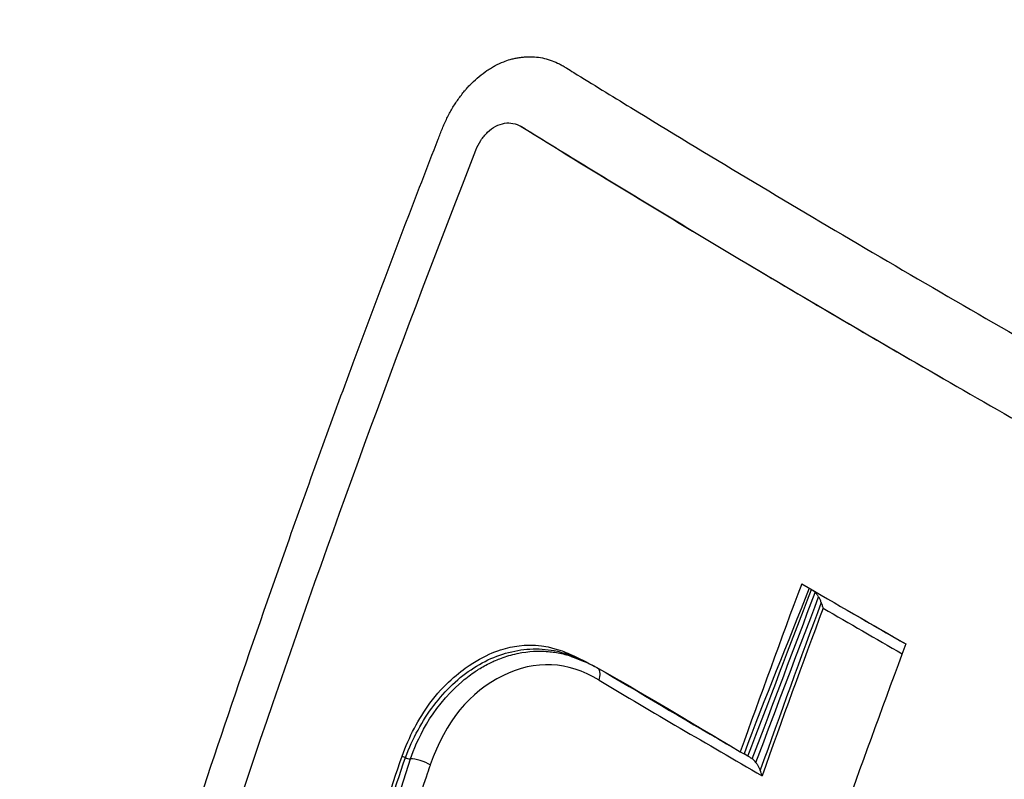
# Model space of a CAD drawing. Header units: millimetres. Extents: x 0 to 5219, y 0 to 2970.
# Tile 224 of 237: x 3288 to 3302, y 1957 to 1968. Entities that reach past the tile are written whole.
import ezdxf

# ---------------------------------------------------------------- set-up
doc = ezdxf.new("R2010")
doc.units = ezdxf.units.MM
doc.header["$LTSCALE"] = 0.2
doc.layers.add('01_Object Line', color=4, linetype='Continuous')

# ---------------------------------------------------------------- blocks, each defined once
blk = doc.blocks.new('A$Ccee225a8')
for p, q in [((-175.105, 656.599), (-175.145, 656.622)), ((-175.095, 656.594), (-175.136, 656.617)), ((-170.537, 649.848), (-170.403, 649.771)), ((-174.471, 649.263), (-174.47, 649.264)), ((-173.64, 648.826), (-173.639, 648.827)), ((-173.636, 648.829), (-173.635, 648.829)), ((-176.564, 648.086), (-176.564, 648.086)), ((-172.394, 648.093), (-172.394, 648.093)), ((-172.393, 648.094), (-172.393, 648.094)), ((-176.665, 648.029), (-176.665, 648.029)), ((-172.529, 648.011), (-172.529, 648.011)), ((-177.726, 644.519), (-176.677, 647.816)), ((-172.087, 647.913), (-172.034, 647.883)), ((-171.982, 647.853), (-172.034, 647.883))]:
    blk.add_line(p, q)
for centre, major_axis, ratio, start_param, end_param in [((-95.781, 646.008), (60.851, 105.387), 0.577437, 1.854413, 1.875468), ((-99.423, 648.945), (106.517, -37.545), 0.251401, 4.064506, 4.082652), ((-78.924, 633.52), (-70.282, -93.859), 0.762565, 5.078969, 5.1008), ((-99.42, 648.541), (106.33, -37.585), 0.250281, 4.066502, 4.080291), ((-99.291, 648.868), (106.516, -37.546), 0.251404, 4.073263, 4.081009), ((-94.353, 645.182), (-60.84, -105.389), 0.57726, 4.995954, 5.01701), ((-174.183, 648.916), (0.102, 0.172), 0.604076, 5.027127, 6.088197), ((-98.714, 646.467), (108.667, -38.335), 0.251099, 4.039524, 4.062092), ((-98.79, 646.195), (-108.538, 38.356), 0.250386, 0.896561, 0.924979), ((-176.535, 647.734), (0.189, -0.065), 0.261037, 0.874754, 2.500482)]:
    blk.add_ellipse(centre, major_axis=major_axis, ratio=ratio, start_param=start_param, end_param=end_param)
for points, knots in [([(-199.345, 653.84), (-199.339, 653.865), (-199.332, 653.89), (-199.325, 653.915), (-199.289, 654.049), (-199.252, 654.184), (-199.214, 654.321), (-199.177, 654.454), (-199.139, 654.588), (-199.099, 654.724), (-199.084, 654.776), (-199.069, 654.828), (-199.054, 654.881), (-199.03, 654.963), (-199.006, 655.044), (-198.981, 655.124), (-198.941, 655.259), (-198.901, 655.391), (-198.86, 655.522), (-198.776, 655.792), (-198.691, 656.055), (-198.606, 656.309), (-198.517, 656.576), (-198.428, 656.835), (-198.339, 657.085), (-198.245, 657.349), (-198.152, 657.604), (-198.058, 657.85), (-197.959, 658.11), (-197.86, 658.361), (-197.763, 658.602), (-197.659, 658.86), (-197.556, 659.106), (-197.455, 659.342), (-197.401, 659.466), (-197.348, 659.588), (-197.296, 659.706), (-197.241, 659.83), (-197.187, 659.951), (-197.133, 660.069), (-197.019, 660.32), (-196.907, 660.558), (-196.798, 660.784), (-196.679, 661.032), (-196.563, 661.266), (-196.451, 661.487), (-196.326, 661.733), (-196.206, 661.963), (-196.093, 662.177), (-195.803, 662.723), (-195.55, 663.168), (-195.343, 663.522), (-195.301, 663.593), (-195.261, 663.661), (-195.223, 663.725), (-195.151, 663.846), (-195.086, 663.954), (-195.028, 664.049), (-195.002, 664.091), (-194.977, 664.133), (-194.951, 664.175), (-194.885, 664.282), (-194.818, 664.389), (-194.751, 664.496), (-194.684, 664.603), (-194.616, 664.709), (-194.548, 664.814), (-194.48, 664.92), (-194.412, 665.025), (-194.343, 665.129), (-194.274, 665.234), (-194.204, 665.337), (-194.134, 665.44), (-193.994, 665.647), (-193.853, 665.85), (-193.709, 666.053), (-193.565, 666.256), (-193.424, 666.45), (-193.275, 666.651), (-193.125, 666.851), (-192.966, 667.058), (-192.828, 667.234), (-192.691, 667.411), (-192.574, 667.557), (-192.453, 667.704), (-192.253, 667.949), (-192.043, 668.198), (-191.829, 668.445), (-191.677, 668.62), (-191.486, 668.836), (-191.257, 669.084), (-190.839, 669.536), (-190.286, 670.11), (-189.575, 670.759), (-189.139, 671.157), (-188.644, 671.584), (-188.083, 672.025), (-187.987, 672.101), (-187.888, 672.177), (-187.788, 672.254), (-187.227, 672.682), (-186.601, 673.123), (-185.903, 673.56), (-185.591, 673.754), (-185.266, 673.948), (-184.926, 674.139), (-184.606, 674.318), (-184.273, 674.495), (-183.927, 674.668), (-183.906, 674.679), (-183.884, 674.689), (-183.863, 674.7), (-183.712, 674.775), (-183.564, 674.846), (-183.42, 674.913), (-183.244, 674.996), (-183.074, 675.073), (-182.908, 675.145), (-182.73, 675.224), (-182.557, 675.296), (-182.391, 675.365), (-182.21, 675.439), (-182.036, 675.508), (-181.869, 675.572), (-181.685, 675.642), (-181.51, 675.706), (-181.343, 675.765), (-181.155, 675.832), (-180.978, 675.892), (-180.813, 675.945), (-180.618, 676.009), (-180.44, 676.064), (-180.278, 676.112), (-180.071, 676.174), (-179.891, 676.225), (-179.739, 676.266), (-179.523, 676.325), (-179.364, 676.366), (-179.261, 676.391), (-179.258, 676.392), (-179.254, 676.393), (-179.251, 676.394), (-179.228, 676.4), (-179.201, 676.406), (-179.171, 676.414), (-179.052, 676.443), (-178.879, 676.484), (-178.651, 676.534), (-178.368, 676.597), (-178.002, 676.672), (-177.548, 676.749), (-176.953, 676.85), (-176.208, 676.953), (-175.306, 677.016), (-175.006, 677.037), (-174.689, 677.054), (-174.354, 677.064), (-173.909, 677.077), (-173.464, 677.078), (-173.021, 677.067), (-172.245, 677.047), (-171.472, 676.99), (-170.705, 676.899), (-170.226, 676.842), (-169.75, 676.772), (-169.276, 676.689), (-168.98, 676.638), (-168.678, 676.58), (-168.368, 676.515), (-167.894, 676.415), (-167.403, 676.3), (-166.895, 676.165), (-166.609, 676.089), (-166.318, 676.007), (-166.021, 675.918), (-165.638, 675.804), (-165.247, 675.678), (-164.847, 675.541), (-164.464, 675.409), (-164.074, 675.267), (-163.675, 675.112), (-163.293, 674.964), (-162.903, 674.804), (-162.507, 674.632), (-162.125, 674.466), (-161.736, 674.289), (-161.342, 674.1), (-160.961, 673.918), (-160.575, 673.724), (-160.184, 673.518), (-159.993, 673.418), (-159.8, 673.314), (-159.607, 673.208), (-159.418, 673.104), (-159.227, 672.997), (-159.035, 672.887)], [0.3868271, 0.3868271, 0.3868271, 0.3868271, 0.3872793, 0.3872793, 0.3872793, 0.389664, 0.389664, 0.389664, 0.3919728, 0.3919728, 0.3919728, 0.3928571, 0.3928571, 0.3928571, 0.3950633, 0.3950633, 0.3950633, 0.39875, 0.39875, 0.39875, 0.4063746, 0.4063746, 0.4063746, 0.4143757, 0.4143757, 0.4143757, 0.4228152, 0.4228152, 0.4228152, 0.4317742, 0.4317742, 0.4317742, 0.4413625, 0.4413625, 0.4413625, 0.4464286, 0.4464286, 0.4464286, 0.4493381, 0.4493381, 0.4493381, 0.4554945, 0.4554945, 0.4554945, 0.4622248, 0.4622248, 0.4622248, 0.4697277, 0.4697277, 0.4697277, 0.4888334, 0.4888334, 0.4888334, 0.492689, 0.492689, 0.492689, 0.5, 0.5, 0.5, 0.5015459, 0.5015459, 0.5015459, 0.5055212, 0.5055212, 0.5055212, 0.5094966, 0.5094966, 0.5094966, 0.5134719, 0.5134719, 0.5134719, 0.5174473, 0.5174473, 0.5174473, 0.525398, 0.525398, 0.525398, 0.5333487, 0.5333487, 0.5333487, 0.5412994, 0.5412994, 0.5412994, 0.5492501, 0.5492501, 0.5492501, 0.5625, 0.5625, 0.5625, 0.5783798, 0.5783798, 0.5783798, 0.6072856, 0.6072856, 0.6072856, 0.625, 0.625, 0.625, 0.6304213, 0.6304213, 0.6304213, 0.6606206, 0.6606206, 0.6606206, 0.6740805, 0.6740805, 0.6740805, 0.6867198, 0.6867198, 0.6867198, 0.6875, 0.6875, 0.6875, 0.6911993, 0.6911993, 0.6911993, 0.6956919, 0.6956919, 0.6956919, 0.7005121, 0.7005121, 0.7005121, 0.7057443, 0.7057443, 0.7057443, 0.7115163, 0.7115163, 0.7115163, 0.7180408, 0.7180408, 0.7180408, 0.7257219, 0.7257219, 0.7257219, 0.7355508, 0.7355508, 0.7355508, 0.7495265, 0.7495265, 0.7495265, 0.75, 0.75, 0.75, 0.7534117, 0.7534117, 0.7534117, 0.766834, 0.766834, 0.766834, 0.7834564, 0.7834564, 0.7834564, 0.8052585, 0.8052585, 0.8052585, 0.8125, 0.8125, 0.8125, 0.8287505, 0.8287505, 0.8287505, 0.8572218, 0.8572218, 0.8572218, 0.875, 0.875, 0.875, 0.8882003, 0.8882003, 0.8882003, 0.9083925, 0.9083925, 0.9083925, 0.9197822, 0.9197822, 0.9197822, 0.9344721, 0.9344721, 0.9344721, 0.9485516, 0.9485516, 0.9485516, 0.9620909, 0.9620909, 0.9620909, 0.9751479, 0.9751479, 0.9751479, 0.9877708, 0.9877708, 0.9877708, 0.9939323, 0.9939323, 0.9939323, 0.9999693, 0.9999693, 0.9999693, 0.9999693]), ([(-199.458, 653.413), (-199.383, 653.7), (-199.316, 653.945), (-199.258, 654.148), (-199.227, 654.261), (-199.194, 654.374), (-199.161, 654.488), (-199.115, 654.647), (-199.068, 654.807), (-199.022, 654.959), (-198.976, 655.11), (-198.932, 655.252), (-198.886, 655.398), (-198.84, 655.542), (-198.793, 655.688), (-198.746, 655.833), (-198.652, 656.119), (-198.555, 656.406), (-198.453, 656.693), (-198.354, 656.975), (-198.251, 657.257), (-198.144, 657.54), (-198.039, 657.817), (-197.93, 658.094), (-197.818, 658.371), (-197.707, 658.643), (-197.593, 658.915), (-197.475, 659.187), (-197.427, 659.298), (-197.378, 659.409), (-197.329, 659.519), (-197.307, 659.568), (-197.238, 659.726), (-197.116, 659.988), (-197.064, 660.101), (-197.002, 660.232), (-196.93, 660.383), (-196.874, 660.501), (-196.811, 660.632), (-196.741, 660.774), (-196.629, 661.002), (-196.5, 661.259), (-196.352, 661.544), (-196.231, 661.778), (-196.097, 662.03), (-195.949, 662.299), (-195.82, 662.534), (-195.682, 662.781), (-195.532, 663.04), (-195.398, 663.272), (-195.254, 663.514), (-195.101, 663.764), (-195.03, 663.881), (-194.957, 664), (-194.881, 664.121), (-194.808, 664.236), (-194.734, 664.354), (-194.657, 664.473), (-194.549, 664.64), (-194.438, 664.81), (-194.322, 664.983), (-194.283, 665.041), (-194.242, 665.102), (-194.199, 665.165), (-194.127, 665.271), (-194.049, 665.384), (-193.966, 665.504), (-193.891, 665.611), (-193.812, 665.723), (-193.728, 665.84), (-193.455, 666.222), (-193.13, 666.657), (-192.747, 667.136), (-192.441, 667.519), (-192.098, 667.929), (-191.714, 668.36), (-191.385, 668.73), (-191.026, 669.115), (-190.633, 669.51), (-190.622, 669.521), (-190.612, 669.532), (-190.601, 669.542), (-189.788, 670.357), (-189.023, 671.024), (-188.33, 671.575), (-187.533, 672.211), (-186.831, 672.694), (-186.248, 673.068), (-186.122, 673.149), (-185.991, 673.232), (-185.855, 673.315), (-185.462, 673.557), (-185.03, 673.807), (-184.559, 674.057), (-184.145, 674.276), (-183.701, 674.496), (-183.225, 674.711), (-183.005, 674.81), (-182.779, 674.908), (-182.545, 675.004), (-182.322, 675.096), (-182.093, 675.187), (-181.858, 675.276), (-181.697, 675.336), (-181.534, 675.395), (-181.367, 675.453), (-181.07, 675.557), (-180.767, 675.656), (-180.459, 675.749), (-180.225, 675.819), (-179.989, 675.887), (-179.749, 675.951), (-179.513, 676.014), (-179.274, 676.074), (-179.032, 676.13), (-178.56, 676.239), (-178.077, 676.336), (-177.581, 676.417), (-177.094, 676.497), (-176.596, 676.563), (-176.086, 676.612), (-175.563, 676.663), (-175.072, 676.693), (-174.615, 676.708), (-174.062, 676.727), (-173.559, 676.725), (-173.106, 676.712), (-172.509, 676.695), (-172, 676.659), (-171.584, 676.621), (-171.128, 676.58), (-170.782, 676.537), (-170.549, 676.506), (-169.872, 676.418), (-169.192, 676.302), (-168.512, 676.159), (-167.484, 675.943), (-166.453, 675.665), (-165.425, 675.326), (-164.911, 675.157), (-164.397, 674.972), (-163.884, 674.773), (-163.371, 674.573), (-162.859, 674.359), (-162.349, 674.129), (-161.328, 673.67), (-160.314, 673.152), (-159.31, 672.574)], [-0.6426421, -0.6426421, -0.6426421, -0.6426421, -0.6326531, -0.6326531, -0.6326531, -0.6289844, -0.6289844, -0.6289844, -0.6238469, -0.6238469, -0.6238469, -0.6187644, -0.6187644, -0.6187644, -0.613735, -0.613735, -0.613735, -0.6038292, -0.6038292, -0.6038292, -0.5941176, -0.5941176, -0.5941176, -0.5845891, -0.5845891, -0.5845891, -0.5752338, -0.5752338, -0.5752338, -0.5714286, -0.5714286, -0.5714286, -0.5537049, -0.5537049, -0.5537049, -0.546114, -0.546114, -0.546114, -0.5401196, -0.5401196, -0.5401196, -0.5304683, -0.5304683, -0.5304683, -0.5225505, -0.5225505, -0.5225505, -0.515673, -0.515673, -0.515673, -0.5095094, -0.5095094, -0.5095094, -0.5066344, -0.5066344, -0.5066344, -0.5038748, -0.5038748, -0.5038748, -0.5, -0.5, -0.5, -0.4956655, -0.4956655, -0.4956655, -0.4883425, -0.4883425, -0.4883425, -0.4818339, -0.4818339, -0.4818339, -0.4605542, -0.4605542, -0.4605542, -0.4435521, -0.4435521, -0.4435521, -0.4289688, -0.4289688, -0.4289688, -0.4285714, -0.4285714, -0.4285714, -0.3953729, -0.3953729, -0.3953729, -0.3571429, -0.3571429, -0.3571429, -0.349646, -0.349646, -0.349646, -0.3278159, -0.3278159, -0.3278159, -0.3086842, -0.3086842, -0.3086842, -0.2998625, -0.2998625, -0.2998625, -0.2914447, -0.2914447, -0.2914447, -0.2857143, -0.2857143, -0.2857143, -0.2724332, -0.2724332, -0.2724332, -0.2623784, -0.2623784, -0.2623784, -0.2524976, -0.2524976, -0.2524976, -0.2332233, -0.2332233, -0.2332233, -0.2142857, -0.2142857, -0.2142857, -0.2014282, -0.2014282, -0.2014282, -0.1858885, -0.1858885, -0.1858885, -0.1653594, -0.1653594, -0.1653594, -0.1428571, -0.1428571, -0.1428571, -0.1170341, -0.1170341, -0.1170341, -0.0780205, -0.0780205, -0.0780205, -0.0585145, -0.0585145, -0.0585145, -0.0390092, -0.0390092, -0.0390092, 0, 0, 0, 0]), ([(-161.739, 669.72), (-161.93, 669.83), (-162.364, 670.073), (-162.942, 670.378), (-163.482, 670.649), (-163.927, 670.862), (-164.369, 671.065), (-164.904, 671.299), (-165.495, 671.544), (-166.169, 671.802), (-166.827, 672.036), (-167.777, 672.346), (-168.777, 672.627), (-169.683, 672.838), (-170.229, 672.952), (-170.729, 673.048), (-171.293, 673.143), (-172.069, 673.255), (-172.908, 673.346), (-173.757, 673.405), (-174.397, 673.429), (-174.831, 673.436), (-175.159, 673.436), (-175.452, 673.433), (-175.896, 673.422), (-176.723, 673.385), (-177.695, 673.295), (-178.568, 673.17), (-179.092, 673.081), (-179.507, 673.003), (-179.973, 672.906), (-180.521, 672.778), (-181.171, 672.607), (-181.773, 672.428), (-182.229, 672.279), (-182.51, 672.182), (-182.807, 672.076), (-183.193, 671.931), (-183.717, 671.722), (-184.195, 671.516), (-184.619, 671.321), (-185.05, 671.115), (-185.593, 670.839), (-186.245, 670.481), (-186.902, 670.092), (-187.68, 669.597), (-188.64, 668.928), (-189.587, 668.188), (-190.427, 667.464), (-190.977, 666.957), (-191.408, 666.539), (-191.708, 666.238), (-191.999, 665.938), (-192.281, 665.638), (-192.554, 665.339), (-192.818, 665.041), (-193.074, 664.745), (-193.321, 664.451), (-193.56, 664.158), (-193.791, 663.868), (-194.014, 663.581), (-194.241, 663.282), (-194.432, 663.023), (-194.591, 662.803), (-194.71, 662.637), (-194.828, 662.47), (-194.944, 662.302), (-195.06, 662.132), (-195.175, 661.962), (-195.289, 661.791), (-195.402, 661.618), (-195.515, 661.445), (-195.738, 661.096), (-195.993, 660.682), (-196.278, 660.202), (-196.488, 659.837), (-196.66, 659.53), (-196.795, 659.283), (-196.896, 659.096), (-196.996, 658.908), (-197.095, 658.719), (-197.182, 658.551), (-197.27, 658.379), (-197.37, 658.18), (-197.504, 657.909), (-197.635, 657.638), (-197.754, 657.385), (-197.855, 657.168), (-197.962, 656.932), (-198.076, 656.677), (-198.196, 656.402), (-198.299, 656.161), (-198.408, 655.901), (-198.495, 655.689), (-198.582, 655.473), (-198.647, 655.311), (-198.715, 655.138), (-198.785, 654.956), (-198.859, 654.763), (-198.935, 654.56), (-199.013, 654.348), (-199.092, 654.127), (-199.172, 653.896), (-199.255, 653.655), (-199.339, 653.403), (-199.443, 653.087), (-199.557, 652.728), (-199.683, 652.319), (-199.805, 651.906), (-199.933, 651.458), (-200.059, 650.998), (-200.174, 650.556), (-200.246, 650.267), (-200.281, 650.128), (-200.282, 650.121)], [0, 0, 0, 0, 0.081143, 0.183697, 0.243007, 0.307671, 0.369739, 0.427479, 0.529984, 0.615177, 0.705852, 0.801274, 1.006337, 1.115983, 1.172581, 1.230362, 1.320683, 1.403906, 1.549055, 1.66583, 1.75424, 1.814296, 1.846002, 1.89056, 1.936338, 2.031562, 2.23667, 2.346563, 2.403343, 2.461346, 2.525276, 2.60461, 2.699351, 2.809491, 2.870338, 2.902203, 2.935034, 3.003575, 3.07596, 3.172909, 3.222204, 3.272045, 3.373367, 3.476872, 3.582564, 3.690447, 3.858081, 4.062856, 4.179181, 4.304793, 4.361869, 4.417874, 4.472809, 4.526674, 4.579466, 4.631187, 4.681836, 4.731415, 4.779922, 4.827356, 4.873719, 4.919017, 4.970333, 4.995991, 5.021661, 5.047334, 5.073, 5.098649, 5.124305, 5.149964, 5.175621, 5.201274, 5.226926, 5.329539, 5.38084, 5.432135, 5.483441, 5.50909, 5.534736, 5.560385, 5.586037, 5.611685, 5.628685, 5.655602, 5.691681, 5.736923, 5.762978, 5.791319, 5.821949, 5.854877, 5.890095, 5.927601, 5.947216, 5.988791, 6.007971, 6.028313, 6.049818, 6.07247, 6.096306, 6.121329, 6.147367, 6.174316, 6.202323, 6.231482, 6.261792, 6.293243, 6.344979, 6.38969, 6.438143, 6.490327, 6.546228, 6.597949, 6.642575, 6.645191, 6.645191, 6.645191, 6.645191]), ([(-200.737, 648.353), (-200.638, 648.746), (-200.519, 649.192), (-200.376, 649.686), (-200.003, 650.98), (-199.74, 651.701), (-199.666, 651.911), (-199.429, 652.583), (-199.157, 653.301), (-198.839, 654.055), (-198.519, 654.817), (-198.178, 655.556), (-197.819, 656.272), (-197.804, 656.3), (-197.601, 656.723), (-197.172, 657.499), (-197.03, 657.757), (-196.862, 658.052), (-196.666, 658.382), (-195.544, 660.273), (-194.602, 661.465), (-194.024, 662.171), (-193.869, 662.361), (-193.568, 662.728), (-193.101, 663.242), (-192.935, 663.424), (-192.749, 663.625), (-192.541, 663.841), (-192.05, 664.349), (-191.523, 664.855), (-190.959, 665.35), (-190.451, 665.795), (-189.966, 666.184), (-189.512, 666.527), (-188.767, 667.087), (-188.102, 667.523), (-187.535, 667.869), (-187.105, 668.131), (-186.668, 668.377), (-186.226, 668.609), (-184.433, 669.546), (-182.546, 670.232), (-180.598, 670.649), (-180.361, 670.699), (-180.123, 670.746), (-179.883, 670.789), (-179.751, 670.812), (-179.537, 670.85), (-179.241, 670.893), (-178.337, 671.027), (-176.659, 671.255), (-174.167, 671.065), (-173.305, 670.999), (-172.346, 670.88), (-171.294, 670.672), (-169.046, 670.228), (-166.348, 669.433), (-163.364, 667.719)], [-0.7037005, -0.7037005, -0.7037005, -0.7037005, -0.6875, -0.6875, -0.6875, -0.65625, -0.65625, -0.65625, -0.625, -0.625, -0.625, -0.59375, -0.59375, -0.59375, -0.5702728, -0.5702728, -0.5702728, -0.5625, -0.5625, -0.5625, -0.5, -0.5, -0.5, -0.4769249, -0.4769249, -0.4769249, -0.46875, -0.46875, -0.46875, -0.4375, -0.4375, -0.4375, -0.4138038, -0.4138038, -0.4138038, -0.375, -0.375, -0.375, -0.3524616, -0.3524616, -0.3524616, -0.2611309, -0.2611309, -0.2611309, -0.25, -0.25, -0.25, -0.2160572, -0.2160572, -0.2160572, -0.112421, -0.112421, -0.112421, -0.0765634, -0.0765634, -0.0765634, 0, 0, 0, 0]), ([(-200.919, 647.607), (-199.449, 653.751), (-196.73, 659.099), (-193.105, 663.058), (-189.277, 667.24), (-184.469, 669.855), (-179.319, 670.599), (-176.744, 670.971), (-174.088, 670.896), (-171.436, 670.368), (-169.778, 670.039), (-168.118, 669.549), (-166.484, 668.873), (-165.504, 668.467), (-164.534, 667.995), (-163.578, 667.45)], [0.2633405, 0.2633405, 0.2633405, 0.2633405, 0.5000054, 0.5000054, 0.5000054, 0.7500027, 0.7500027, 0.7500027, 0.8750013, 0.8750013, 0.8750013, 0.9531573, 0.9531573, 0.9531573, 1, 1, 1, 1]), ([(-163.709, 667.284), (-163.81, 667.342), (-164.15, 667.533), (-164.789, 667.866), (-165.061, 668.002), (-165.875, 668.39), (-166.421, 668.627), (-168.059, 669.274), (-169.16, 669.622), (-170.976, 670.074), (-171.726, 670.23), (-172.888, 670.413), (-173.309, 670.468), (-174.852, 670.627), (-175.97, 670.662), (-178.528, 670.556), (-179.988, 670.357), (-182.229, 669.808), (-183.032, 669.56), (-187.686, 667.828), (-190.79, 665.437), (-194.461, 661.446), (-195.682, 659.789), (-198.339, 655.315), (-200.38, 651.052), (-202.025, 641.931), (-202.278, 638.746), (-202.19, 632.279), (-201.848, 629.002), (-201.208, 625.774)], [-11.591769, -11.591769, -11.591769, -11.591769, -11.369233, -11.369233, -11.2055, -11.2055, -10.879051, -10.879051, -10.229253, -10.229253, -9.808886, -9.808886, -9.569695, -9.569695, -8.931682, -8.931682, -8.097781, -8.097781, -7.622133, -7.622133, -5.29353, -5.29353, -3.945591, -3.945591, -1.974095, -1.974095, -0.987299, -0.987299, -0.000001, -0.000001, -0.000001, -0.000001]), ([(-164.228, 664.434), (-164.254, 664.449), (-164.274, 664.46), (-164.319, 664.486), (-164.342, 664.499), (-164.41, 664.537), (-164.456, 664.563), (-164.593, 664.639), (-164.685, 664.689), (-164.966, 664.841), (-165.155, 664.939), (-165.766, 665.246), (-166.186, 665.441), (-167.835, 666.15), (-169.094, 666.569), (-172.038, 667.307), (-173.747, 667.544), (-177.854, 667.658), (-180.238, 667.337), (-186.28, 665.457), (-189.404, 663.34), (-195.055, 657.653), (-197.172, 653.844), (-199.891, 646.802), (-200.749, 643.018), (-201.49, 635.028), (-201.36, 630.888), (-200.725, 626.728)], [-6.407087, -6.407087, -6.407087, -6.407087, -6.401237, -6.401237, -6.39525, -6.39525, -6.383254, -6.383254, -6.359103, -6.359103, -6.309555, -6.309555, -6.200269, -6.200269, -5.881807, -5.881807, -5.449682, -5.449682, -4.832371, -4.832371, -3.815475, -3.815475, -2.514487, -2.514487, -1.264317, -1.264317, -0.000001, -0.000001, -0.000001, -0.000001]), ([(-175.549, 657.437), (-175.532, 657.447), (-175.515, 657.457), (-175.498, 657.466), (-175.459, 657.486), (-175.42, 657.504), (-175.38, 657.52), (-175.349, 657.532), (-175.319, 657.542), (-175.288, 657.551), (-175.278, 657.554), (-175.269, 657.556), (-175.26, 657.559), (-175.251, 657.561), (-175.241, 657.563), (-175.232, 657.565), (-175.223, 657.567), (-175.213, 657.569), (-175.204, 657.571), (-175.185, 657.575), (-175.167, 657.578), (-175.148, 657.581), (-175.139, 657.582), (-175.129, 657.583), (-175.12, 657.584), (-175.11, 657.585), (-175.101, 657.586), (-175.092, 657.587), (-175.073, 657.588), (-175.054, 657.589), (-175.036, 657.59), (-174.961, 657.591), (-174.887, 657.583), (-174.814, 657.566), (-174.742, 657.549), (-174.671, 657.523), (-174.603, 657.489), (-174.586, 657.48), (-174.569, 657.471), (-174.553, 657.461), (-174.544, 657.456), (-174.536, 657.451), (-174.528, 657.446), (-174.52, 657.441), (-174.511, 657.436), (-174.503, 657.431), (-174.47, 657.41), (-174.437, 657.39), (-174.405, 657.37), (-174.141, 657.207), (-173.877, 657.044), (-173.611, 656.882), (-173.078, 656.556), (-172.541, 656.23), (-171.997, 655.904), (-171.454, 655.578), (-170.905, 655.252), (-170.35, 654.926), (-169.796, 654.6), (-169.235, 654.273), (-168.669, 653.947), (-168.669, 653.946), (-168.669, 653.946), (-168.669, 653.946)], [-0.4326907, -0.4326907, -0.4326907, -0.4326907, -0.4316499, -0.4316499, -0.4316499, -0.4292991, -0.4292991, -0.4292991, -0.4274883, -0.4274883, -0.4274883, -0.4269483, -0.4269483, -0.4269483, -0.4264083, -0.4264083, -0.4264083, -0.4258684, -0.4258684, -0.4258684, -0.4247884, -0.4247884, -0.4247884, -0.4242485, -0.4242485, -0.4242485, -0.4237085, -0.4237085, -0.4237085, -0.4226286, -0.4226286, -0.4226286, -0.4183088, -0.4183088, -0.4183088, -0.413989, -0.413989, -0.413989, -0.4129091, -0.4129091, -0.4129091, -0.4123691, -0.4123691, -0.4123691, -0.4118292, -0.4118292, -0.4118292, -0.4096693, -0.4096693, -0.4096693, -0.3923903, -0.3923903, -0.3923903, -0.3578322, -0.3578322, -0.3578322, -0.3232742, -0.3232742, -0.3232742, -0.2887161, -0.2887161, -0.2887161, -0.2887059, -0.2887059, -0.2887059, -0.2887059]), ([(-181.632, 640.715), (-181.625, 640.746), (-181.618, 640.777), (-181.61, 640.808), (-181.604, 640.832), (-181.598, 640.857), (-181.591, 640.88), (-181.584, 640.904), (-181.577, 640.928), (-181.57, 640.952), (-181.556, 641), (-181.542, 641.048), (-181.528, 641.096), (-181.472, 641.287), (-181.416, 641.479), (-181.359, 641.67), (-181.132, 642.437), (-180.9, 643.203), (-180.661, 643.971), (-180.423, 644.738), (-180.179, 645.505), (-179.929, 646.273), (-179.679, 647.041), (-179.423, 647.81), (-179.162, 648.578), (-178.901, 649.345), (-178.635, 650.111), (-178.363, 650.878), (-178.073, 651.694), (-177.777, 652.511), (-177.475, 653.327), (-177.182, 654.118), (-176.883, 654.909), (-176.578, 655.7), (-176.502, 655.897), (-176.426, 656.095), (-176.349, 656.292), (-176.33, 656.342), (-176.31, 656.391), (-176.291, 656.44), (-176.282, 656.465), (-176.272, 656.49), (-176.262, 656.514), (-176.253, 656.539), (-176.243, 656.564), (-176.233, 656.588), (-176.214, 656.638), (-176.192, 656.686), (-176.169, 656.732), (-176.146, 656.779), (-176.122, 656.825), (-176.096, 656.869), (-176.07, 656.913), (-176.042, 656.955), (-176.013, 656.996), (-175.984, 657.037), (-175.954, 657.077), (-175.923, 657.114), (-175.915, 657.123), (-175.907, 657.133), (-175.899, 657.142), (-175.891, 657.151), (-175.883, 657.16), (-175.875, 657.169), (-175.859, 657.187), (-175.842, 657.204), (-175.825, 657.221), (-175.792, 657.254), (-175.757, 657.286), (-175.721, 657.316), (-175.686, 657.345), (-175.649, 657.372), (-175.612, 657.397), (-175.591, 657.411), (-175.57, 657.425), (-175.549, 657.437)], [-0.7017828, -0.7017828, -0.7017828, -0.7017828, -0.7003569, -0.7003569, -0.7003569, -0.6992184, -0.6992184, -0.6992184, -0.6980799, -0.6980799, -0.6980799, -0.695803, -0.695803, -0.695803, -0.686695, -0.686695, -0.686695, -0.6502632, -0.6502632, -0.6502632, -0.6138313, -0.6138313, -0.6138313, -0.5773995, -0.5773995, -0.5773995, -0.5409677, -0.5409677, -0.5409677, -0.5021739, -0.5021739, -0.5021739, -0.4645611, -0.4645611, -0.4645611, -0.4551579, -0.4551579, -0.4551579, -0.4528071, -0.4528071, -0.4528071, -0.4516317, -0.4516317, -0.4516317, -0.4504563, -0.4504563, -0.4504563, -0.4481055, -0.4481055, -0.4481055, -0.4457547, -0.4457547, -0.4457547, -0.4434039, -0.4434039, -0.4434039, -0.4410531, -0.4410531, -0.4410531, -0.4404654, -0.4404654, -0.4404654, -0.4398777, -0.4398777, -0.4398777, -0.4387023, -0.4387023, -0.4387023, -0.4363515, -0.4363515, -0.4363515, -0.4340007, -0.4340007, -0.4340007, -0.4326907, -0.4326907, -0.4326907, -0.4326907]), ([(-175.767, 656.289), (-175.748, 656.337), (-175.725, 656.382), (-175.67, 656.467), (-175.638, 656.506), (-175.569, 656.573), (-175.531, 656.601), (-175.451, 656.643), (-175.409, 656.657), (-175.328, 656.67), (-175.289, 656.669), (-175.21, 656.654), (-175.172, 656.639), (-175.136, 656.617)], [-0.09810241, -0.09810241, -0.09810241, -0.09810241, -0.08224452, -0.08224452, -0.06572757, -0.06572757, -0.0490448, -0.0490448, -0.03216608, -0.03216608, -0.01647028, -0.01647028, -0.00000101, -0.00000101, -0.00000101, -0.00000101]), ([(-175.136, 656.617), (-174.172, 656.021), (-173.19, 655.424), (-171.229, 654.253), (-170.253, 653.681), (-168.264, 652.532), (-167.254, 651.959), (-165.153, 650.785), (-164.064, 650.187), (-162.958, 649.588)], [-1.723661, -1.723661, -1.723661, -1.723661, -1.283811, -1.283811, -0.862142, -0.862142, -0.440299, -0.440299, -0.000001, -0.000001, -0.000001, -0.000001]), ([(-175.105, 656.599), (-175.104, 656.599), (-175.103, 656.598), (-175.103, 656.598), (-175.1, 656.597), (-175.098, 656.595), (-175.095, 656.594)], [0.98554128, 0.98554128, 0.98554128, 0.98554128, 0.98841917, 0.98841917, 0.98841917, 1, 1, 1, 1]), ([(-175.095, 656.594), (-175.09, 656.591), (-175.085, 656.587), (-175.08, 656.584), (-175.073, 656.58), (-175.065, 656.575), (-175.058, 656.57), (-175.043, 656.561), (-175.028, 656.552), (-175.013, 656.543), (-174.952, 656.505), (-174.892, 656.468), (-174.832, 656.431), (-174.772, 656.394), (-174.712, 656.357), (-174.651, 656.32), (-174.636, 656.311), (-174.621, 656.301), (-174.606, 656.292), (-174.598, 656.287), (-174.591, 656.283), (-174.583, 656.278), (-174.576, 656.273), (-174.568, 656.269), (-174.561, 656.264), (-174.53, 656.246), (-174.5, 656.227), (-174.47, 656.208), (-174.228, 656.06), (-173.985, 655.911), (-173.74, 655.763), (-173.252, 655.465), (-172.758, 655.168), (-172.26, 654.87), (-171.762, 654.572), (-171.259, 654.274), (-170.752, 653.976), (-170.26, 653.687), (-169.763, 653.398), (-169.263, 653.109)], [0, 0, 0, 0, 0.0013318, 0.0013318, 0.0013318, 0.0033185, 0.0033185, 0.0033185, 0.0072919, 0.0072919, 0.0072919, 0.0231858, 0.0231858, 0.0231858, 0.0390796, 0.0390796, 0.0390796, 0.0430531, 0.0430531, 0.0430531, 0.0450398, 0.0450398, 0.0450398, 0.0470265, 0.0470265, 0.0470265, 0.0549735, 0.0549735, 0.0549735, 0.1185488, 0.1185488, 0.1185488, 0.2456995, 0.2456995, 0.2456995, 0.3728502, 0.3728502, 0.3728502, 0.4961555, 0.4961555, 0.4961555, 0.4961555]), ([(-181.125, 640.608), (-180.35, 643.264), (-179.506, 645.924), (-177.713, 651.155), (-176.771, 653.722), (-175.767, 656.289)], [-1.721691, -1.721691, -1.721691, -1.721691, -0.84519, -0.84519, -0.000001, -0.000001, -0.000001, -0.000001]), ([(-168.669, 653.946), (-168.103, 653.62), (-167.532, 653.293), (-166.955, 652.966), (-166.378, 652.64), (-165.796, 652.313), (-165.208, 651.986), (-164.621, 651.659), (-164.028, 651.333), (-163.431, 651.006), (-163.132, 650.843), (-162.832, 650.68), (-162.531, 650.517), (-162.494, 650.496), (-162.456, 650.476), (-162.418, 650.455), (-162.4, 650.445), (-162.381, 650.435), (-162.362, 650.425), (-162.343, 650.414), (-162.325, 650.403), (-162.307, 650.391), (-162.234, 650.345), (-162.165, 650.29), (-162.1, 650.228), (-162.036, 650.165), (-161.977, 650.096), (-161.923, 650.021), (-161.91, 650.002), (-161.897, 649.983), (-161.884, 649.963), (-161.878, 649.953), (-161.872, 649.943), (-161.866, 649.933), (-161.863, 649.928), (-161.859, 649.923), (-161.856, 649.918), (-161.853, 649.913), (-161.85, 649.908), (-161.847, 649.903), (-161.836, 649.883), (-161.824, 649.862), (-161.813, 649.841), (-161.807, 649.831), (-161.802, 649.82), (-161.797, 649.81), (-161.791, 649.799), (-161.786, 649.788), (-161.781, 649.778), (-161.776, 649.767), (-161.771, 649.756), (-161.766, 649.745), (-161.749, 649.709), (-161.734, 649.672), (-161.72, 649.634), (-161.702, 649.585), (-161.685, 649.535), (-161.671, 649.484), (-161.665, 649.462), (-161.659, 649.44), (-161.653, 649.418)], [-0.2887059, -0.2887059, -0.2887059, -0.2887059, -0.2541581, -0.2541581, -0.2541581, -0.2195873, -0.2195873, -0.2195873, -0.1850229, -0.1850229, -0.1850229, -0.1677408, -0.1677408, -0.1677408, -0.1655805, -0.1655805, -0.1655805, -0.1645003, -0.1645003, -0.1645003, -0.1634202, -0.1634202, -0.1634202, -0.1590997, -0.1590997, -0.1590997, -0.1547791, -0.1547791, -0.1547791, -0.153699, -0.153699, -0.153699, -0.1531589, -0.1531589, -0.1531589, -0.1528889, -0.1528889, -0.1528889, -0.1526188, -0.1526188, -0.1526188, -0.1515387, -0.1515387, -0.1515387, -0.1509986, -0.1509986, -0.1509986, -0.1504586, -0.1504586, -0.1504586, -0.1499185, -0.1499185, -0.1499185, -0.1481076, -0.1481076, -0.1481076, -0.1457567, -0.1457567, -0.1457567, -0.1447486, -0.1447486, -0.1447486, -0.1447486]), ([(-171.044, 650.131), (-171.052, 650.14), (-171.061, 650.148), (-171.075, 650.159), (-171.079, 650.162), (-171.084, 650.165)], [0.000000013, 0.000000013, 0.000000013, 0.000000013, 0.00390783, 0.00390783, 0.00568803, 0.00568803, 0.00568803, 0.00568803]), ([(-170.996, 650.069), (-171.003, 650.08), (-171.011, 650.091), (-171.03, 650.117), (-171.039, 650.126), (-171.044, 650.131)], [0.000000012, 0.000000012, 0.000000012, 0.000000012, 0.004132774, 0.004132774, 0.009733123, 0.009733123, 0.009733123, 0.009733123]), ([(-170.959, 649.992), (-170.962, 649.999), (-170.965, 650.006), (-170.97, 650.019), (-170.973, 650.025), (-170.982, 650.044), (-170.989, 650.057), (-170.996, 650.069)], [0, 0, 0, 0, 0.00215029, 0.00215029, 0.004290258, 0.004290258, 0.008512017, 0.008512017, 0.008512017, 0.008512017]), ([(-170.933, 649.912), (-170.934, 649.917), (-170.935, 649.922), (-170.939, 649.935), (-170.942, 649.944), (-170.949, 649.966), (-170.954, 649.979), (-170.959, 649.992)], [-0.00157775, -0.00157775, -0.00157775, -0.00157775, 0, 0, 0.002702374, 0.002702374, 0.007003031, 0.007003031, 0.007003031, 0.007003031]), ([(-176.795, 647.851), (-176.695, 648.123), (-176.566, 648.372), (-176.208, 648.855), (-176.003, 649.017), (-175.593, 649.293), (-175.38, 649.354), (-175.066, 649.408), (-174.839, 649.415), (-174.441, 649.27), (-174.252, 649.181), (-173.435, 648.722), (-172.826, 648.35), (-172.087, 647.913)], [-1.991968, -1.991968, -1.991968, -1.991968, -1.786266, -1.786266, -1.531519, -1.531519, -1.065024, -1.065024, -0.555126, -0.555126, -0.317149, -0.317149, 0, 0, 0, 0]), ([(-176.747, 647.831), (-176.697, 647.965), (-176.639, 648.094), (-176.572, 648.216), (-176.506, 648.338), (-176.432, 648.453), (-176.351, 648.559), (-176.27, 648.666), (-176.183, 648.763), (-176.09, 648.851), (-175.997, 648.939), (-175.899, 649.016), (-175.796, 649.081), (-175.693, 649.147), (-175.586, 649.201), (-175.476, 649.243), (-175.367, 649.285), (-175.255, 649.314), (-175.142, 649.33), (-175.085, 649.339), (-175.028, 649.344), (-174.971, 649.345), (-174.915, 649.347), (-174.858, 649.345), (-174.801, 649.339), (-174.745, 649.334), (-174.689, 649.325), (-174.633, 649.312), (-174.605, 649.306), (-174.577, 649.298), (-174.55, 649.29), (-174.522, 649.282), (-174.495, 649.273), (-174.468, 649.263), (-174.413, 649.243), (-174.36, 649.221), (-174.306, 649.198), (-174.289, 649.19), (-174.273, 649.183), (-174.256, 649.175)], [0, 0, 0, 0, 0.0625, 0.0625, 0.0625, 0.125, 0.125, 0.125, 0.1875, 0.1875, 0.1875, 0.25, 0.25, 0.25, 0.3125, 0.3125, 0.3125, 0.375, 0.375, 0.375, 0.40625, 0.40625, 0.40625, 0.4375, 0.4375, 0.4375, 0.46875, 0.46875, 0.46875, 0.484375, 0.484375, 0.484375, 0.5, 0.5, 0.5, 0.53125, 0.53125, 0.53125, 0.5410712, 0.5410712, 0.5410712, 0.5410712]), ([(-176.677, 647.816), (-176.591, 648.057), (-176.406, 648.504), (-175.969, 648.883), (-175.915, 648.93), (-175.856, 648.976), (-175.794, 649.018), (-175.773, 649.033), (-175.751, 649.047), (-175.728, 649.061), (-175.676, 649.094), (-175.62, 649.124), (-175.562, 649.153), (-175.518, 649.174), (-175.468, 649.196), (-175.411, 649.217), (-175.347, 649.241), (-175.274, 649.263), (-175.192, 649.281), (-175.017, 649.318), (-174.889, 649.316), (-174.812, 649.312), (-174.745, 649.309), (-174.682, 649.301), (-174.622, 649.29), (-174.557, 649.278), (-174.497, 649.261), (-174.439, 649.242), (-174.431, 649.239), (-174.422, 649.235), (-174.413, 649.232), (-174.28, 649.183), (-174.174, 649.132), (-174.093, 649.089)], [0, 0, 0, 0, 0.3939412, 0.3939412, 0.3939412, 0.443084, 0.443084, 0.443084, 0.4599571, 0.4599571, 0.4599571, 0.5, 0.5, 0.5, 0.5586849, 0.5586849, 0.5586849, 0.625, 0.625, 0.625, 0.75, 0.75, 0.75, 0.8104535, 0.8104535, 0.8104535, 0.875, 0.875, 0.875, 0.8822716, 0.8822716, 0.8822716, 0.9956123, 0.9956123, 0.9956123, 0.9956123]), ([(-174.052, 648.911), (-174.493, 649.173), (-174.935, 649.195), (-175.391, 648.972), (-175.849, 648.748), (-176.192, 648.339), (-176.401, 647.731)], [0, 0, 0, 0, 0.5, 0.5, 0.5, 1, 1, 1, 1]), ([(-173.715, 648.878), (-173.653, 648.84), (-173.591, 648.802), (-173.529, 648.764), (-173.478, 648.733), (-173.427, 648.702), (-173.376, 648.671), (-173.35, 648.656), (-173.325, 648.64), (-173.299, 648.625), (-173.273, 648.61), (-173.247, 648.595), (-173.222, 648.58), (-173.17, 648.551), (-173.118, 648.521), (-173.066, 648.491), (-173.015, 648.461), (-172.963, 648.431), (-172.912, 648.4), (-172.809, 648.34), (-172.705, 648.279), (-172.602, 648.218), (-172.495, 648.155), (-172.388, 648.091), (-172.28, 648.028)], [0.6495937, 0.6495937, 0.6495937, 0.6495937, 0.6875, 0.6875, 0.6875, 0.71875, 0.71875, 0.71875, 0.734375, 0.734375, 0.734375, 0.75, 0.75, 0.75, 0.78125, 0.78125, 0.78125, 0.8125, 0.8125, 0.8125, 0.875, 0.875, 0.875, 0.9400345, 0.9400345, 0.9400345, 0.9400345]), ([(-178.61, 642.259), (-178.323, 643.19), (-178.028, 644.121), (-177.722, 645.052), (-177.417, 645.982), (-177.11, 646.917), (-176.795, 647.851)], [-0.9999995, -0.9999995, -0.9999995, -0.9999995, -0.4999998, -0.4999998, -0.4999998, 0, 0, 0, 0]), ([(-178.587, 642.246), (-178.299, 643.175), (-177.998, 644.106), (-177.687, 645.035), (-177.377, 645.966), (-177.062, 646.898), (-176.747, 647.831)], [-1, -1, -1, -1, -0.5001671, -0.5001671, -0.5001671, 0, 0, 0, 0]), ([(-176.795, 647.851), (-176.787, 647.848), (-176.779, 647.844), (-176.763, 647.838), (-176.755, 647.834), (-176.747, 647.831)], [0.0000052, 0.0000052, 0.0000052, 0.0000052, 0.5, 0.5, 0.999968, 0.999968, 0.999968, 0.999968]), ([(-171.943, 647.83), (-171.951, 647.835), (-171.958, 647.839), (-171.971, 647.846), (-171.977, 647.85), (-171.982, 647.853)], [0, 0, 0, 0, 0.003282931, 0.003282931, 0.006573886, 0.006573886, 0.006573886, 0.006573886]), ([(-171.943, 647.83), (-171.94, 647.828), (-171.936, 647.826), (-171.928, 647.82), (-171.924, 647.817), (-171.92, 647.814)], [-0.003301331, -0.003301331, -0.003301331, -0.003301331, -0.001689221, -0.001689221, -0.000000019, -0.000000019, -0.000000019, -0.000000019]), ([(-171.87, 647.763), (-171.877, 647.772), (-171.885, 647.782), (-171.906, 647.802), (-171.915, 647.81), (-171.92, 647.814)], [0.000000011, 0.000000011, 0.000000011, 0.000000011, 0.003841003, 0.003841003, 0.009116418, 0.009116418, 0.009116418, 0.009116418]), ([(-176.401, 647.731), (-176.401, 647.731), (-176.401, 647.731), (-176.401, 647.73), (-176.401, 647.73), (-176.401, 647.73), (-176.401, 647.73), (-176.402, 647.729), (-176.402, 647.729), (-176.402, 647.728), (-176.402, 647.728), (-176.403, 647.726), (-176.403, 647.724), (-176.418, 647.681), (-176.46, 647.559), (-176.786, 646.605), (-177.051, 645.814), (-177.604, 644.121), (-177.891, 643.219), (-178.171, 642.317)], [-0.6129394, -0.6129394, -0.6129394, -0.6129394, -0.6128545, -0.6128545, -0.6127713, -0.6127713, -0.6126044, -0.6126044, -0.6122683, -0.6122683, -0.6115884, -0.6115884, -0.6102003, -0.6102003, -0.5568848, -0.5568848, -0.2967167, -0.2967167, 0, 0, 0, 0]), ([(-171.87, 647.763), (-171.862, 647.752), (-171.854, 647.741), (-171.847, 647.73), (-171.833, 647.707), (-171.821, 647.681), (-171.81, 647.655)], [0, 0, 0, 0, 0.3265137, 0.3265137, 0.3265137, 1, 1, 1, 1])]:
    blk.add_open_spline(points, degree=3, knots=knots)
for points in [[(-171.129, 650.191), (-171.425, 649.418), (-171.748, 648.66), (-172.034, 647.883)], [(-171.982, 647.853), (-171.686, 648.625), (-171.392, 649.399), (-171.096, 650.172)], [(-171.92, 647.814), (-171.626, 648.585), (-171.339, 649.358), (-171.044, 650.131)], [(-171.87, 647.763), (-171.58, 648.534), (-171.29, 649.295), (-170.996, 650.069)], [(-170.959, 649.992), (-171.252, 649.217), (-171.529, 648.431), (-171.81, 647.655)], [(-176.747, 647.831), (-176.729, 647.818), (-176.708, 647.813), (-176.677, 647.816)], [(-171.783, 647.576), (-171.791, 647.602), (-171.799, 647.629), (-171.81, 647.655)]]:
    blk.add_open_spline(points, degree=3)

msp = doc.modelspace()

# ---------------------------------------------------------------- block references
at = {"layer": '01_Object Line'}
msp.add_blockref('A$Ccee225a8', (3470.513, 1309.722), dxfattribs=at)

doc.saveas('drawing.dxf')
